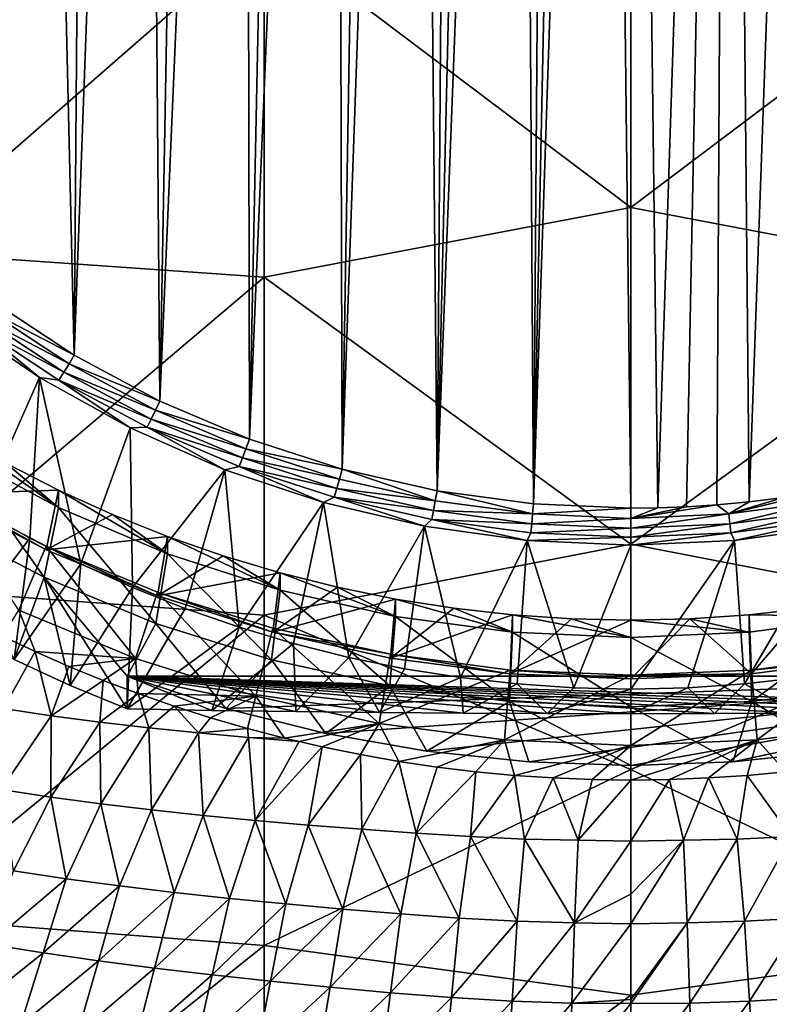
# Model space of a CAD drawing. Header units: metres. Extents: x -105 to 105, y -68 to 103.
# Tile 101 of 256: x -6.14 to 1.39, y -58.4 to -48.51. Entities that reach past the tile are written whole.
import ezdxf

# ---------------------------------------------------------------- set-up
doc = ezdxf.new("R2010")
doc.units = ezdxf.units.M
doc.layers.add('solid_FIT-BATH-150_SW0001', color=7, linetype='CONTINUOUS')
doc.layers.add('solid_FIT-BATH-150_SW0001_01', color=7, linetype='CONTINUOUS')

msp = doc.modelspace()

# ---------------------------------------------------------------- linework, layer by layer
at = {"layer": 'solid_FIT-BATH-150_SW0001'}
for points in [[(-1.944135, -53.239704, -16.507084), (-1.440909, -31.789108, -18.383768), (-1.116746, -31.750839, -18.387115)], [(-0.97621, -53.370361, -16.495653), (-1.944135, -53.239704, -16.507084), (-1.116746, -31.750839, -18.387115)], [(-0.97621, -53.370361, -16.495653), (-1.116746, -31.750839, -18.387115), (-0.812597, -31.72406, -18.38946)], [(-0.97621, -53.370361, -16.495653), (-0.255605, -31.696634, -18.391859), (-0.000385, -53.413933, -16.49184)], [(-0.97621, -53.370361, -16.495653), (-0.526307, -31.706495, -18.390995), (-0.255605, -31.696634, -18.391859)], [(-0.97621, -53.370361, -16.495653), (-0.812597, -31.72406, -18.38946), (-0.526307, -31.706495, -18.390995)], [(-0.255605, -31.696634, -18.391859), (0.000429, -31.693817, -18.392105), (-0.000385, -53.413933, -16.49184)], [(0.000429, -31.693817, -18.392105), (0.271908, -53.410732, -16.492121), (-0.000385, -53.413933, -16.49184)], [(-1.944135, -53.239704, -16.507084), (-2.154369, -31.90782, -18.373383), (-1.786311, -31.840689, -18.379255)], [(-1.944135, -53.239704, -16.507084), (-1.786311, -31.840689, -18.379255), (-1.440909, -31.789108, -18.383768)], [(-2.899667, -53.02272, -16.526068), (-2.546291, -31.99419, -18.365826), (-2.154369, -31.90782, -18.373383)], [(-1.944135, -53.239704, -16.507084), (-2.899667, -53.02272, -16.526068), (-2.154369, -31.90782, -18.373383)], [(-2.899667, -53.02272, -16.526068), (-2.962788, -32.102749, -18.356327), (-2.546291, -31.99419, -18.365826)], [(-3.831398, -52.721073, -16.552458), (-3.404584, -32.236732, -18.344606), (-2.962788, -32.102749, -18.356327)], [(-2.899667, -53.02272, -16.526068), (-3.831398, -52.721073, -16.552458), (-2.962788, -32.102749, -18.356327)], [(-3.831398, -52.721073, -16.552458), (-3.873423, -32.402325, -18.330118), (-3.404584, -32.236732, -18.344606)], [(-4.731351, -52.337715, -16.585997), (-4.369773, -32.604755, -18.312408), (-3.873423, -32.402325, -18.330118)], [(-3.831398, -52.721073, -16.552458), (-4.731351, -52.337715, -16.585997), (-3.873423, -32.402325, -18.330118)], [(-4.731351, -52.337715, -16.585997), (-4.894083, -32.849274, -18.291016), (-4.369773, -32.604755, -18.312408)], [(-5.593727, -51.875282, -16.626455), (-5.445819, -33.145535, -18.265097), (-4.894083, -32.849274, -18.291016)], [(-4.731351, -52.337715, -16.585997), (-5.593727, -51.875282, -16.626455), (-4.894083, -32.849274, -18.291016)], [(-5.593727, -51.875282, -16.626455), (-6.024089, -33.503067, -18.233816), (-5.445819, -33.145535, -18.265097)], [(-6.411458, -51.337128, -16.673538), (-6.627739, -33.930672, -18.196405), (-6.024089, -33.503067, -18.233816)], [(-5.593727, -51.875282, -16.626455), (-6.411458, -51.337128, -16.673538), (-6.024089, -33.503067, -18.233816)], [(-7.374184, -47.370525, 13.931864), (-7.374184, -50.83503, 13.679313), (-3.685249, -47.613472, 13.931303)], [(-7.374184, -50.83503, 13.679313), (-3.685249, -51.09201, 13.678302), (-3.685249, -47.613472, 13.931303)], [(-7.374184, -50.83503, 13.679313), (-7.374184, -54.217323, 13.411045), (-3.685249, -51.09201, 13.678302)], [(-7.374184, -54.217323, 13.411045), (-3.685249, -54.487858, 13.409508), (-3.685249, -51.09201, 13.678302)], [(-6.468706, -51.422634, -16.657188), (-6.411458, -51.337128, -16.673538), (-5.593727, -51.875282, -16.626455)], [(-6.528062, -51.501724, -16.623817), (-6.468706, -51.422634, -16.657188), (-5.644569, -51.964573, -16.609776)], [(-5.644569, -51.964573, -16.609776), (-6.468706, -51.422634, -16.657188), (-5.593727, -51.875282, -16.626455)], [(-6.802414, -51.515182, -16.520601), (-5.941752, -52.102455, -16.469223), (-6.532806, -53.43504, -16.352636)], [(-6.58393, -51.57457, -16.574173), (-5.941752, -52.102455, -16.469223), (-6.802414, -51.515182, -16.520601)], [(-5.696363, -52.048634, -16.575968), (-6.58393, -51.57457, -16.574173), (-6.528062, -51.501724, -16.623817)], [(-5.696363, -52.048634, -16.575968), (-6.528062, -51.501724, -16.623817), (-5.644569, -51.964573, -16.609776)], [(-6.58393, -51.57457, -16.574173), (-5.745113, -52.12616, -16.525915), (-5.941752, -52.102455, -16.469223)], [(-5.696363, -52.048634, -16.575968), (-5.745113, -52.12616, -16.525915), (-6.58393, -51.57457, -16.574173)], [(-5.644569, -51.964573, -16.609776), (-5.593727, -51.875282, -16.626455), (-4.731351, -52.337715, -16.585997)], [(-5.696363, -52.048634, -16.575968), (-5.644569, -51.964573, -16.609776), (-4.774986, -52.430737, -16.568991)], [(-4.774986, -52.430737, -16.568991), (-5.644569, -51.964573, -16.609776), (-4.731351, -52.337715, -16.585997)], [(-5.941752, -52.102455, -16.469223), (-6.036507, -53.715561, -16.328094), (-6.532806, -53.43504, -16.352636)], [(-5.941752, -52.102455, -16.469223), (-5.526834, -53.974255, -16.305462), (-6.036507, -53.715561, -16.328094)], [(-5.941752, -52.102455, -16.469223), (-5.031303, -52.607582, -16.42503), (-5.526834, -53.974255, -16.305462)], [(-5.745113, -52.12616, -16.525915), (-5.031303, -52.607582, -16.42503), (-5.941752, -52.102455, -16.469223)], [(-4.818801, -52.519073, -16.534811), (-5.745113, -52.12616, -16.525915), (-5.696363, -52.048634, -16.575968)], [(-5.745113, -52.12616, -16.525915), (-4.86004, -52.600628, -16.484406), (-5.031303, -52.607582, -16.42503)], [(-4.818801, -52.519073, -16.534811), (-4.86004, -52.600628, -16.484406), (-5.745113, -52.12616, -16.525915)], [(-4.818801, -52.519073, -16.534811), (-5.696363, -52.048634, -16.575968), (-4.774986, -52.430737, -16.568991)], [(-4.818801, -52.519073, -16.534811), (-4.774986, -52.430737, -16.568991), (-3.866957, -52.817368, -16.535166)], [(-4.774986, -52.430737, -16.568991), (-4.731351, -52.337715, -16.585997), (-3.831398, -52.721073, -16.552458)], [(-3.866957, -52.817368, -16.535166), (-4.774986, -52.430737, -16.568991), (-3.831398, -52.721073, -16.552458)], [(-3.90244, -52.909256, -16.500673), (-4.86004, -52.600628, -16.484406), (-4.818801, -52.519073, -16.534811)], [(-3.90244, -52.909256, -16.500673), (-4.818801, -52.519073, -16.534811), (-3.866957, -52.817368, -16.535166)], [(-5.031303, -52.607582, -16.42503), (-5.006394, -54.209831, -16.284851), (-5.526834, -53.974255, -16.305462)], [(-4.86004, -52.600628, -16.484406), (-4.077884, -53.027031, -16.388332), (-5.031303, -52.607582, -16.42503)], [(-5.031303, -52.607582, -16.42503), (-4.077884, -53.027031, -16.388332), (-5.006394, -54.209831, -16.284851)], [(-4.86004, -52.600628, -16.484406), (-3.935837, -52.994148, -16.449976), (-4.077884, -53.027031, -16.388332)], [(-3.90244, -52.909256, -16.500673), (-3.935837, -52.994148, -16.449976), (-4.86004, -52.600628, -16.484406)], [(-6.795705, -52.67049, -2.566812), (-6.795459, -52.844872, -4.559196), (-5.749249, -53.405739, -4.510126)], [(-6.278569, -52.962795, -2.541239), (-6.795705, -52.67049, -2.566812), (-5.749249, -53.405739, -4.510126)], [(-3.866957, -52.817368, -16.535166), (-3.831398, -52.721073, -16.552458), (-2.899667, -53.02272, -16.526068)], [(-3.90244, -52.909256, -16.500673), (-3.866957, -52.817368, -16.535166), (-2.927794, -53.121361, -16.50857)], [(-2.927794, -53.121361, -16.50857), (-3.866957, -52.817368, -16.535166), (-2.899667, -53.02272, -16.526068)], [(-6.795459, -52.844872, -4.559196), (-6.974382, -53.548912, -4.4976), (-5.895641, -54.108288, -4.448661)], [(-5.749249, -53.405739, -4.510126), (-6.795459, -52.844872, -4.559196), (-5.895641, -54.108288, -4.448661)], [(-2.954659, -53.216038, -16.473833), (-3.935837, -52.994148, -16.449976), (-3.90244, -52.909256, -16.500673)], [(-2.954659, -53.216038, -16.473833), (-3.90244, -52.909256, -16.500673), (-2.927794, -53.121361, -16.50857)], [(-6.949765, -53.274632, -1.861474), (-6.278569, -52.962795, -2.541239), (-5.749042, -53.231571, -2.517724)], [(-5.749042, -53.231571, -2.517724), (-6.278569, -52.962795, -2.541239), (-5.749249, -53.405739, -4.510126)], [(-3.935837, -52.994148, -16.449976), (-3.088651, -53.357346, -16.359434), (-4.077884, -53.027031, -16.388332)], [(-3.935837, -52.994148, -16.449976), (-2.979945, -53.303555, -16.422907), (-3.088651, -53.357346, -16.359434)], [(-2.954659, -53.216038, -16.473833), (-2.979945, -53.303555, -16.422907), (-3.935837, -52.994148, -16.449976)], [(-1.965058, -53.340263, -16.489418), (-2.927794, -53.121361, -16.50857), (-2.899667, -53.02272, -16.526068)], [(-1.965058, -53.340263, -16.489418), (-2.899667, -53.02272, -16.526068), (-1.944135, -53.239704, -16.507084)], [(-4.077884, -53.027031, -16.388332), (-4.47637, -54.421577, -16.266325), (-5.006394, -54.209831, -16.284851)], [(-4.077884, -53.027031, -16.388332), (-3.935788, -54.609982, -16.249842), (-4.47637, -54.421577, -16.266325)], [(-4.077884, -53.027031, -16.388332), (-3.088651, -53.357346, -16.359434), (-3.935788, -54.609982, -16.249842)], [(-2.954659, -53.216038, -16.473833), (-2.927794, -53.121361, -16.50857), (-1.965058, -53.340263, -16.489418)], [(-1.983089, -53.436947, -16.454506), (-2.979945, -53.303555, -16.422907), (-2.954659, -53.216038, -16.473833)], [(-1.983089, -53.436947, -16.454506), (-2.954659, -53.216038, -16.473833), (-1.965058, -53.340263, -16.489418)], [(-6.95, -53.237461, -1.438173), (-5.874394, -53.795254, -1.389372), (-6.149186, -54.438721, -1.985559)], [(-5.874581, -53.832203, -1.812693), (-5.874394, -53.795254, -1.389372), (-6.95, -53.237461, -1.438173)], [(-5.874581, -53.832203, -1.812693), (-6.95, -53.237461, -1.438173), (-6.949765, -53.274632, -1.861474)], [(-5.874581, -53.832203, -1.812693), (-6.949765, -53.274632, -1.861474), (-5.749042, -53.231571, -2.517724)], [(-5.874581, -53.832203, -1.812693), (-5.749042, -53.231571, -2.517724), (-5.207973, -53.476414, -2.496303)], [(-5.749042, -53.231571, -2.517724), (-5.749249, -53.405739, -4.510126), (-4.65656, -53.871067, -4.469415)], [(-5.207973, -53.476414, -2.496303), (-5.749042, -53.231571, -2.517724), (-4.65656, -53.871067, -4.469415)], [(-2.979945, -53.303555, -16.422907), (-2.073886, -53.59502, -16.33864), (-3.088651, -53.357346, -16.359434)], [(-2.979945, -53.303555, -16.422907), (-2.00006, -53.526356, -16.403414), (-2.073886, -53.59502, -16.33864)], [(-1.983089, -53.436947, -16.454506), (-2.00006, -53.526356, -16.403414), (-2.979945, -53.303555, -16.422907)], [(-0.9865, -53.472313, -16.477865), (-1.965058, -53.340263, -16.489418), (-1.944135, -53.239704, -16.507084)], [(-0.9865, -53.472313, -16.477865), (-1.944135, -53.239704, -16.507084), (-0.97621, -53.370361, -16.495653)], [(-5.749249, -53.405739, -4.510126), (-5.895641, -54.108288, -4.448661), (-4.771933, -54.571999, -4.408091)], [(-4.65656, -53.871067, -4.469415), (-5.749249, -53.405739, -4.510126), (-4.771933, -54.571999, -4.408091)], [(-3.088651, -53.357346, -16.359434), (-3.388059, -54.773922, -16.2355), (-3.935788, -54.609982, -16.249842)], [(-3.088651, -53.357346, -16.359434), (-2.83449, -54.912846, -16.223345), (-3.388059, -54.773922, -16.2355)], [(-3.088651, -53.357346, -16.359434), (-2.073886, -53.59502, -16.33864), (-2.83449, -54.912846, -16.223345)], [(-1.983089, -53.436947, -16.454506), (-1.965058, -53.340263, -16.489418), (-0.9865, -53.472313, -16.477865)], [(-0.9865, -53.472313, -16.477865), (-0.97621, -53.370361, -16.495653), (-0.000385, -53.413933, -16.49184)], [(0, -53.516449, -16.474005), (-0.9865, -53.472313, -16.477865), (-0.000385, -53.413933, -16.49184)], [(-6.742895, -54.646591, -15.543965), (-6.532806, -53.43504, -16.352636), (-6.036507, -53.715561, -16.328094)], [(-5.874581, -53.832203, -1.812693), (-5.207973, -53.476414, -2.496303), (-4.656112, -53.69696, -2.477008)], [(-4.656112, -53.69696, -2.477008), (-5.207973, -53.476414, -2.496303), (-4.65656, -53.871067, -4.469415)], [(-0.995552, -53.57021, -16.442848), (-2.00006, -53.526356, -16.403414), (-1.983089, -53.436947, -16.454506)], [(-0.995552, -53.57021, -16.442848), (-1.983089, -53.436947, -16.454506), (-0.9865, -53.472313, -16.477865)], [(-0.995552, -53.57021, -16.442848), (-0.9865, -53.472313, -16.477865), (0, -53.516449, -16.474005)], [(-0.995552, -53.57021, -16.442848), (0, -53.516449, -16.474005), (0, -53.61475, -16.438951)], [(0.9865, -53.472313, -16.477865), (0, -53.61475, -16.438951), (0, -53.516449, -16.474005)], [(-5.895641, -54.108288, -4.448661), (-6.974382, -53.548912, -4.4976), (-6.193865, -54.932919, -15.518915)], [(-2.073886, -53.59502, -16.33864), (-2.27414, -55.027122, -16.213348), (-2.83449, -54.912846, -16.223345)], [(-2.073886, -53.59502, -16.33864), (-1.709986, -55.11618, -16.205555), (-2.27414, -55.027122, -16.213348)], [(-2.00006, -53.526356, -16.403414), (-1.042606, -53.738415, -16.326094), (-2.073886, -53.59502, -16.33864)], [(-2.073886, -53.59502, -16.33864), (-1.042606, -53.738415, -16.326094), (-1.709986, -55.11618, -16.205555)], [(-2.00006, -53.526356, -16.403414), (-1.004072, -53.660755, -16.391655), (-1.042606, -53.738415, -16.326094)], [(-0.995552, -53.57021, -16.442848), (-1.004072, -53.660755, -16.391655), (-2.00006, -53.526356, -16.403414)], [(-0.995552, -53.57021, -16.442848), (0, -53.61475, -16.438951), (-1.004072, -53.660755, -16.391655)], [(0, -53.61475, -16.438951), (0, -53.705677, -16.387726), (-1.004072, -53.660755, -16.391655)], [(0.995552, -53.57021, -16.442848), (0, -53.705677, -16.387726), (0, -53.61475, -16.438951)], [(0.995552, -53.57021, -16.442848), (1.004072, -53.660755, -16.391655), (0, -53.705677, -16.387726)], [(-6.193865, -54.932919, -15.518915), (-6.742895, -54.646591, -15.543965), (-6.036507, -53.715561, -16.328094)], [(-6.193865, -54.932919, -15.518915), (-6.036507, -53.715561, -16.328094), (-5.526834, -53.974255, -16.305462)], [(-4.754427, -54.294449, -1.772251), (-5.874581, -53.832203, -1.812693), (-4.656112, -53.69696, -2.477008)], [(-4.754427, -54.294449, -1.772251), (-4.656112, -53.69696, -2.477008), (-4.094475, -53.892746, -2.459878)], [(-4.656112, -53.69696, -2.477008), (-4.65656, -53.871067, -4.469415), (-3.524258, -54.237579, -4.437349)], [(-4.094475, -53.892746, -2.459878), (-4.656112, -53.69696, -2.477008), (-3.524258, -54.237579, -4.437349)], [(-1.004072, -53.660755, -16.391655), (0, -53.705677, -16.387726), (-1.042606, -53.738415, -16.326094)], [(0, -53.705677, -16.387726), (0, -53.786522, -16.321886), (-1.042606, -53.738415, -16.326094)], [(1.004072, -53.660755, -16.391655), (1.042606, -53.738415, -16.326094), (0, -53.786522, -16.321886)], [(1.004072, -53.660755, -16.391655), (0, -53.786522, -16.321886), (0, -53.705677, -16.387726)], [(-5.874394, -53.795254, -1.389372), (-4.976478, -54.922634, -1.943222), (-6.149186, -54.438721, -1.985559)], [(-4.754427, -54.294449, -1.772251), (-5.874394, -53.795254, -1.389372), (-5.874581, -53.832203, -1.812693)], [(-5.874394, -53.795254, -1.389372), (-4.75408, -54.257538, -1.348927), (-4.976478, -54.922634, -1.943222)], [(-4.754427, -54.294449, -1.772251), (-4.75408, -54.257538, -1.348927), (-5.874394, -53.795254, -1.389372)], [(-1.042606, -53.738415, -16.326094), (-1.143448, -55.179752, -16.199993), (-1.709986, -55.11618, -16.205555)], [(-1.042606, -53.738415, -16.326094), (-0.573456, -55.21804, -16.196644), (-1.143448, -55.179752, -16.199993)], [(-1.042606, -53.738415, -16.326094), (0, -53.786522, -16.321886), (-0.573456, -55.21804, -16.196644)], [(0, -53.786522, -16.321886), (0, -55.231045, -16.195507), (-0.573456, -55.21804, -16.196644)], [(1.042606, -53.738415, -16.326094), (0.573446, -55.21804, -16.196644), (0, -55.231045, -16.195507)], [(1.042606, -53.738415, -16.326094), (0, -55.231045, -16.195507), (0, -53.786522, -16.321886)], [(-4.65656, -53.871067, -4.469415), (-4.771933, -54.571999, -4.408091), (-3.609767, -54.937088, -4.37615)], [(-4.754427, -54.294449, -1.772251), (-4.094475, -53.892746, -2.459878), (-3.524581, -54.063217, -2.444964)], [(-3.524258, -54.237579, -4.437349), (-4.65656, -53.871067, -4.469415), (-3.609767, -54.937088, -4.37615)], [(-3.524581, -54.063217, -2.444964), (-4.094475, -53.892746, -2.459878), (-3.524258, -54.237579, -4.437349)], [(-5.632496, -55.194721, -15.49601), (-6.193865, -54.932919, -15.518915), (-5.526834, -53.974255, -16.305462)], [(-5.632496, -55.194721, -15.49601), (-5.526834, -53.974255, -16.305462), (-5.006394, -54.209831, -16.284851)], [(-5.895641, -54.108288, -4.448661), (-6.193865, -54.932919, -15.518915), (-5.632496, -55.194721, -15.49601)], [(-5.895641, -54.108288, -4.448661), (-5.632496, -55.194721, -15.49601), (-5.059891, -55.431473, -15.475297)], [(-5.895641, -54.108288, -4.448661), (-5.059891, -55.431473, -15.475297), (-5.059891, -55.100281, -11.689757)], [(-4.771933, -54.571999, -4.408091), (-5.895641, -54.108288, -4.448661), (-5.059891, -55.100281, -11.689757)], [(-3.597119, -54.657951, -1.740449), (-4.754427, -54.294449, -1.772251), (-3.524581, -54.063217, -2.444964)], [(-3.597119, -54.657951, -1.740449), (-3.524581, -54.063217, -2.444964), (-2.947988, -54.207935, -2.432303)], [(-3.524581, -54.063217, -2.444964), (-3.524258, -54.237579, -4.437349), (-2.365666, -54.500965, -4.414306)], [(-2.947988, -54.207935, -2.432303), (-3.524581, -54.063217, -2.444964), (-2.365666, -54.500965, -4.414306)], [(-5.059891, -55.431473, -15.475297), (-5.632496, -55.194721, -15.49601), (-5.006394, -54.209831, -16.284851)], [(-5.059891, -55.431473, -15.475297), (-5.006394, -54.209831, -16.284851), (-4.47637, -54.421577, -16.266325)], [(-3.597119, -54.657951, -1.740449), (-2.947988, -54.207935, -2.432303), (-2.365789, -54.326675, -2.421915)], [(-2.365789, -54.326675, -2.421915), (-2.947988, -54.207935, -2.432303), (-2.365666, -54.500965, -4.414306)], [(-7.374184, -54.217323, 13.411045), (-7.374184, -57.523121, 13.126734), (-3.685249, -54.487858, 13.409508)], [(-4.75408, -54.257538, -1.348927), (-3.76589, -55.302887, -1.909954), (-4.976478, -54.922634, -1.943222)], [(-3.597119, -54.657951, -1.740449), (-4.75408, -54.257538, -1.348927), (-4.754427, -54.294449, -1.772251)], [(-4.75408, -54.257538, -1.348927), (-3.597585, -54.620792, -1.317147), (-3.76589, -55.302887, -1.909954)], [(-3.597119, -54.657951, -1.740449), (-3.597585, -54.620792, -1.317147), (-4.75408, -54.257538, -1.348927)], [(-3.524258, -54.237579, -4.437349), (-3.609767, -54.937088, -4.37615), (-2.422092, -55.19931, -4.353209)], [(-2.365666, -54.500965, -4.414306), (-3.524258, -54.237579, -4.437349), (-2.422092, -55.19931, -4.353209)], [(-2.41366, -54.919296, -1.717584), (-3.597119, -54.657951, -1.740449), (-2.365789, -54.326675, -2.421915)], [(-2.41366, -54.919296, -1.717584), (-2.365789, -54.326675, -2.421915), (-1.778806, -54.419292, -2.413812)], [(-2.365789, -54.326675, -2.421915), (-2.365666, -54.500965, -4.414306), (-1.189151, -54.659779, -4.400412)], [(-1.778806, -54.419292, -2.413812), (-2.365789, -54.326675, -2.421915), (-1.189151, -54.659779, -4.400412)], [(-7.374184, -57.523121, 13.126734), (-3.685249, -57.806828, 13.124585), (-3.685249, -54.487858, 13.409508)], [(-6.149186, -54.438721, -1.985559), (-5.983117, -54.854008, -5.858283), (-6.312631, -54.698761, -5.846552)], [(-6.149186, -54.438721, -1.985559), (-4.976478, -54.922634, -1.943222), (-5.983117, -54.854008, -5.858283)], [(-5.059891, -55.431473, -15.475297), (-4.47637, -54.421577, -16.266325), (-3.935788, -54.609982, -16.249842)], [(-2.365666, -54.500965, -4.414306), (-2.422092, -55.19931, -4.353209), (-1.217374, -55.357357, -4.339382)], [(-2.41366, -54.919296, -1.717584), (-1.778806, -54.419292, -2.413812), (-1.187993, -54.485619, -2.408009)], [(-1.211749, -55.076939, -1.703792), (-2.41366, -54.919296, -1.717584), (-1.187993, -54.485619, -2.408009)], [(-1.189151, -54.659779, -4.400412), (-2.365666, -54.500965, -4.414306), (-1.217374, -55.357357, -4.339382)], [(-1.187993, -54.485619, -2.408009), (-1.778806, -54.419292, -2.413812), (-1.189151, -54.659779, -4.400412)], [(-1.211749, -55.076939, -1.703792), (-1.187993, -54.485619, -2.408009), (-0.594657, -54.525482, -2.404521)], [(-1.187993, -54.485619, -2.408009), (-1.189151, -54.659779, -4.400412), (0, -54.713093, -4.395747)], [(-0.594657, -54.525482, -2.404521), (-1.187993, -54.485619, -2.408009), (0, -54.713093, -4.395747)], [(-4.068738, -55.425026, -11.462367), (-4.771933, -54.571999, -4.408091), (-5.059891, -55.100281, -11.689757)], [(-4.068738, -55.425026, -11.462367), (-3.609767, -54.937088, -4.37615), (-4.771933, -54.571999, -4.408091)], [(-1.211749, -55.076939, -1.703792), (-0.594657, -54.525482, -2.404521), (0, -54.53878, -2.403358)], [(-1.211749, -55.076939, -1.703792), (0, -54.53878, -2.403358), (0, -55.129658, -1.69918)], [(-0.594657, -54.525482, -2.404521), (0, -54.713093, -4.395747), (0, -54.53878, -2.403358)], [(-6.312631, -54.698761, -5.846552), (-5.983117, -54.854008, -5.858283), (-6.30421, -55.426388, -5.670341)], [(-4.210695, -55.445835, -15.63945), (-5.059891, -55.431473, -15.475297), (-3.935788, -54.609982, -16.249842)], [(-4.210695, -55.445835, -15.63945), (-3.935788, -54.609982, -16.249842), (-3.388059, -54.773922, -16.2355)], [(-3.597585, -54.620792, -1.317147), (-2.526636, -55.576584, -1.886009), (-3.76589, -55.302887, -1.909954)], [(-3.597585, -54.620792, -1.317147), (-2.41371, -54.882252, -1.294272), (-2.526636, -55.576584, -1.886009)], [(-3.597119, -54.657951, -1.740449), (-2.41371, -54.882252, -1.294272), (-3.597585, -54.620792, -1.317147)], [(-2.41366, -54.919296, -1.717584), (-2.41371, -54.882252, -1.294272), (-3.597119, -54.657951, -1.740449)], [(-1.189151, -54.659779, -4.400412), (-1.217374, -55.357357, -4.339382), (0, -55.410427, -4.334738)], [(0, -54.713093, -4.395747), (-1.189151, -54.659779, -4.400412), (0, -55.410427, -4.334738)], [(-3.365453, -55.457706, -15.775156), (-4.210695, -55.445835, -15.63945), (-3.388059, -54.773922, -16.2355)], [(-3.365453, -55.457706, -15.775156), (-3.388059, -54.773922, -16.2355), (-2.83449, -54.912846, -16.223345)], [(-5.983117, -54.854008, -5.858283), (-5.822186, -55.499905, -5.719316), (-6.30421, -55.426388, -5.670341)], [(-5.983117, -54.854008, -5.858283), (-5.644667, -55.002918, -5.867475), (-5.822186, -55.499905, -5.719316)], [(-4.976478, -54.922634, -1.943222), (-5.644667, -55.002918, -5.867475), (-5.983117, -54.854008, -5.858283)], [(-2.41371, -54.882252, -1.294272), (-1.211465, -55.039928, -1.280477), (-2.526636, -55.576584, -1.886009)], [(-1.211749, -55.076939, -1.703792), (-1.211465, -55.039928, -1.280477), (-2.41371, -54.882252, -1.294272)], [(-1.211749, -55.076939, -1.703792), (-2.41371, -54.882252, -1.294272), (-2.41366, -54.919296, -1.717584)], [(-5.644667, -55.002918, -5.867475), (-5.30015, -55.143902, -5.874266), (-5.822186, -55.499905, -5.719316)], [(-4.976478, -54.922634, -1.943222), (-5.30015, -55.143902, -5.874266), (-5.644667, -55.002918, -5.867475)], [(-4.976478, -54.922634, -1.943222), (-4.948937, -55.276917, -5.878047), (-5.30015, -55.143902, -5.874266)], [(-4.976478, -54.922634, -1.943222), (-3.76589, -55.302887, -1.909954), (-4.948937, -55.276917, -5.878047)], [(-4.068738, -55.425026, -11.462367), (-3.063819, -55.676678, -11.286159), (-3.609767, -54.937088, -4.37615)], [(-3.063819, -55.676678, -11.286159), (-2.422092, -55.19931, -4.353209), (-3.609767, -54.937088, -4.37615)], [(-2.523565, -55.467064, -15.882119), (-3.365453, -55.457706, -15.775156), (-2.83449, -54.912846, -16.223345)], [(-2.523565, -55.467064, -15.882119), (-2.83449, -54.912846, -16.223345), (-2.27414, -55.027122, -16.213348)], [(-5.059891, -55.100281, -11.689757), (-0.841984, -55.477898, -16.005924), (0, -55.479275, -16.021692)], [(0.84044, -55.477901, -16.005989), (-5.059891, -55.100281, -11.689757), (0, -55.479275, -16.021692)], [(-5.059891, -55.100281, -11.689757), (-5.059891, -55.431473, -15.475297), (-4.210695, -55.445835, -15.63945)], [(-5.059891, -55.100281, -11.689757), (-4.210695, -55.445835, -15.63945), (-3.365453, -55.457706, -15.775156)], [(-5.059891, -55.100281, -11.689757), (-3.365453, -55.457706, -15.775156), (-2.523565, -55.467064, -15.882119)], [(-5.059891, -55.100281, -11.689757), (-2.523565, -55.467064, -15.882119), (-1.682993, -55.47382, -15.959315)], [(-5.059891, -55.100281, -11.689757), (-1.682993, -55.47382, -15.959315), (-0.841984, -55.477898, -16.005924)], [(5.059891, -55.431473, -15.475297), (5.059891, -55.100281, -11.689757), (-5.059891, -55.100281, -11.689757)], [(4.208418, -55.445866, -15.639835), (5.059891, -55.431473, -15.475297), (-5.059891, -55.100281, -11.689757)], [(3.362056, -55.457748, -15.775652), (4.208418, -55.445866, -15.639835), (-5.059891, -55.100281, -11.689757)], [(2.520117, -55.467098, -15.882497), (3.362056, -55.457748, -15.775652), (-5.059891, -55.100281, -11.689757)], [(1.680269, -55.473835, -15.959517), (2.520117, -55.467098, -15.882497), (-5.059891, -55.100281, -11.689757)], [(0.84044, -55.477901, -16.005989), (1.680269, -55.473835, -15.959517), (-5.059891, -55.100281, -11.689757)], [(-4.068738, -55.425026, -11.462367), (5.059891, -55.100281, -11.689757), (-3.063819, -55.676678, -11.286159)], [(-3.063819, -55.676678, -11.286159), (5.059891, -55.100281, -11.689757), (-2.04839, -55.855865, -11.160692)], [(-1.211465, -55.039928, -1.280477), (-1.268147, -55.741638, -1.871568), (-2.526636, -55.576584, -1.886009)], [(-2.523565, -55.467064, -15.882119), (-2.27414, -55.027122, -16.213348), (-1.709986, -55.11618, -16.205555)], [(-2.04839, -55.855865, -11.160692), (5.059891, -55.100281, -11.689757), (-1.026126, -55.963146, -11.085572)], [(-1.211465, -55.039928, -1.280477), (0, -55.092621, -1.275867), (-1.268147, -55.741638, -1.871568)], [(0, -55.092621, -1.275867), (0, -55.796799, -1.866742), (-1.268147, -55.741638, -1.871568)], [(-1.211749, -55.076939, -1.703792), (0, -55.129658, -1.69918), (-1.211465, -55.039928, -1.280477)], [(0, -55.129658, -1.69918), (0, -55.092621, -1.275867), (-1.211465, -55.039928, -1.280477)], [(-1.026126, -55.963146, -11.085572), (5.059891, -55.100281, -11.689757), (0, -55.998863, -11.060564)], [(1.211465, -55.039928, -1.280477), (1.268154, -55.741638, -1.871568), (0, -55.796799, -1.866742)], [(1.211465, -55.039928, -1.280477), (0, -55.796799, -1.866742), (0, -55.092621, -1.275867)], [(1.211749, -55.076939, -1.703792), (1.211465, -55.039928, -1.280477), (0, -55.092621, -1.275867)], [(1.211749, -55.076939, -1.703792), (0, -55.092621, -1.275867), (0, -55.129658, -1.69918)], [(-5.30015, -55.143902, -5.874266), (-5.33503, -55.564453, -5.761715), (-5.822186, -55.499905, -5.719316)], [(-5.30015, -55.143902, -5.874266), (-4.948937, -55.276917, -5.878047), (-5.33503, -55.564453, -5.761715)], [(-3.063819, -55.676678, -11.286159), (-2.04839, -55.855865, -11.160692), (-2.422092, -55.19931, -4.353209)], [(-1.682993, -55.47382, -15.959315), (-2.523565, -55.467064, -15.882119), (-1.709986, -55.11618, -16.205555)], [(-2.04839, -55.855865, -11.160692), (-1.217374, -55.357357, -4.339382), (-2.422092, -55.19931, -4.353209)], [(-1.682993, -55.47382, -15.959315), (-1.709986, -55.11618, -16.205555), (-1.143448, -55.179752, -16.199993)], [(-0.841984, -55.477898, -16.005924), (-1.682993, -55.47382, -15.959315), (-1.143448, -55.179752, -16.199993)], [(-0.841984, -55.477898, -16.005924), (-1.143448, -55.179752, -16.199993), (-0.573456, -55.21804, -16.196644)], [(-4.948937, -55.276917, -5.878047), (-4.842631, -55.621357, -5.797883), (-5.33503, -55.564453, -5.761715)], [(-4.948937, -55.276917, -5.878047), (-4.589496, -55.402184, -5.878856), (-4.842631, -55.621357, -5.797883)], [(-3.76589, -55.302887, -1.909954), (-4.589496, -55.402184, -5.878856), (-4.948937, -55.276917, -5.878047)], [(-0.841984, -55.477898, -16.005924), (-0.573456, -55.21804, -16.196644), (0, -55.231045, -16.195507)], [(-0.841984, -55.477898, -16.005924), (0, -55.231045, -16.195507), (0, -55.479275, -16.021692)], [(-3.76589, -55.302887, -1.909954), (-4.2235, -55.518848, -5.877769), (-4.589496, -55.402184, -5.878856)], [(-3.76589, -55.302887, -1.909954), (-3.852695, -55.626221, -5.875852), (-4.2235, -55.518848, -5.877769)], [(-3.76589, -55.302887, -1.909954), (-3.478645, -55.72382, -5.874011), (-3.852695, -55.626221, -5.875852)], [(-3.76589, -55.302887, -1.909954), (-2.526636, -55.576584, -1.886009), (-3.478645, -55.72382, -5.874011)], [(-2.04839, -55.855865, -11.160692), (-1.026126, -55.963146, -11.085572), (-1.217374, -55.357357, -4.339382)], [(0, -55.998863, -11.060564), (0, -55.410427, -4.334738), (-1.217374, -55.357357, -4.339382)], [(-1.026126, -55.963146, -11.085572), (0, -55.998863, -11.060564), (-1.217374, -55.357357, -4.339382)], [(-6.324781, -56.239014, -5.4217), (-6.30421, -55.426388, -5.670341), (-5.822186, -55.499905, -5.719316)], [(-4.589496, -55.402184, -5.878856), (-4.344801, -55.671837, -5.828181), (-4.842631, -55.621357, -5.797883)], [(-4.589496, -55.402184, -5.878856), (-4.2235, -55.518848, -5.877769), (-4.344801, -55.671837, -5.828181)], [(1.026126, -55.963146, -11.085572), (0, -55.410427, -4.334738), (0, -55.998863, -11.060564)], [(-5.827973, -56.315777, -5.470428), (-6.324781, -56.239014, -5.4217), (-5.822186, -55.499905, -5.719316)], [(-5.827973, -56.315777, -5.470428), (-5.822186, -55.499905, -5.719316), (-5.33503, -55.564453, -5.761715)], [(-5.324772, -56.384117, -5.512887), (-5.827973, -56.315777, -5.470428), (-5.33503, -55.564453, -5.761715)], [(-5.324772, -56.384117, -5.512887), (-5.33503, -55.564453, -5.761715), (-4.842631, -55.621357, -5.797883)], [(-4.2235, -55.518848, -5.877769), (-3.852695, -55.626221, -5.875852), (-4.344801, -55.671837, -5.828181)], [(-2.526636, -55.576584, -1.886009), (-3.330766, -55.759464, -5.87308), (-3.478645, -55.72382, -5.874011)], [(-2.526636, -55.576584, -1.886009), (-3.099948, -55.81181, -5.871291), (-3.330766, -55.759464, -5.87308)], [(-2.526636, -55.576584, -1.886009), (-2.717058, -55.889923, -5.867773), (-3.099948, -55.81181, -5.871291)], [(-2.526636, -55.576584, -1.886009), (-2.331377, -55.957806, -5.864075), (-2.717058, -55.889923, -5.867773)], [(-2.526636, -55.576584, -1.886009), (-1.268147, -55.741638, -1.871568), (-2.331377, -55.957806, -5.864075)], [(-4.81497, -56.445377, -5.549443), (-5.324772, -56.384117, -5.512887), (-4.842631, -55.621357, -5.797883)], [(-4.81497, -56.445377, -5.549443), (-4.842631, -55.621357, -5.797883), (-4.344801, -55.671837, -5.828181)], [(-4.298133, -56.500702, -5.58052), (-4.81497, -56.445377, -5.549443), (-4.344801, -55.671837, -5.828181)], [(-3.852695, -55.626221, -5.875852), (-3.841093, -55.716816, -5.85302), (-4.344801, -55.671837, -5.828181)], [(-4.298133, -56.500702, -5.58052), (-4.344801, -55.671837, -5.828181), (-3.841093, -55.716816, -5.85302)], [(-3.852695, -55.626221, -5.875852), (-3.478645, -55.72382, -5.874011), (-3.841093, -55.716816, -5.85302)], [(-3.773708, -56.551071, -5.606584), (-4.298133, -56.500702, -5.58052), (-3.841093, -55.716816, -5.85302)], [(-3.773708, -56.551071, -5.606584), (-3.841093, -55.716816, -5.85302), (-3.330766, -55.759464, -5.87308)], [(-3.478645, -55.72382, -5.874011), (-3.330766, -55.759464, -5.87308), (-3.841093, -55.716816, -5.85302)], [(-3.773708, -56.551071, -5.606584), (-3.330766, -55.759464, -5.87308), (-3.099948, -55.81181, -5.871291)], [(-1.268147, -55.741638, -1.871568), (-1.944337, -56.015236, -5.860803), (-2.331377, -55.957806, -5.864075)], [(-1.268147, -55.741638, -1.871568), (-1.55693, -56.062157, -5.858319), (-1.944337, -56.015236, -5.860803)], [(-1.268147, -55.741638, -1.871568), (-1.168569, -56.098648, -5.856175), (-1.55693, -56.062157, -5.858319)], [(-1.268147, -55.741638, -1.871568), (0, -55.796799, -1.866742), (-1.168569, -56.098648, -5.856175)], [(1.268154, -55.741638, -1.871568), (0.390125, -56.140282, -5.852778), (0, -56.14542, -5.851521)], [(0, -55.796799, -1.866742), (1.268154, -55.741638, -1.871568), (0, -56.14542, -5.851521)], [(-3.241533, -56.597466, -5.628098), (-3.773708, -56.551071, -5.606584), (-3.099948, -55.81181, -5.871291)], [(-3.241533, -56.597466, -5.628098), (-3.099948, -55.81181, -5.871291), (-2.717058, -55.889923, -5.867773)], [(-2.702193, -56.640442, -5.645479), (-3.241533, -56.597466, -5.628098), (-2.717058, -55.889923, -5.867773)], [(-2.702193, -56.640442, -5.645479), (-2.717058, -55.889923, -5.867773), (-2.331377, -55.957806, -5.864075)], [(-1.168569, -56.098648, -5.856175), (0, -55.796799, -1.866742), (-0.77944, -56.124695, -5.854328)], [(-0.77944, -56.124695, -5.854328), (0, -55.796799, -1.866742), (-0.389824, -56.140289, -5.852776)], [(-0.389824, -56.140289, -5.852776), (0, -55.796799, -1.866742), (0, -56.14542, -5.851521)], [(-2.157424, -56.679718, -5.659058), (-2.702193, -56.640442, -5.645479), (-2.331377, -55.957806, -5.864075)], [(-2.157424, -56.679718, -5.659058), (-2.331377, -55.957806, -5.864075), (-1.944337, -56.015236, -5.860803)], [(-2.157424, -56.679718, -5.659058), (-1.944337, -56.015236, -5.860803), (-1.55693, -56.062157, -5.858319)], [(-1.610936, -56.713181, -5.668974), (-2.157424, -56.679718, -5.659058), (-1.55693, -56.062157, -5.858319)], [(-1.610936, -56.713181, -5.668974), (-1.55693, -56.062157, -5.858319), (-1.168569, -56.098648, -5.856175)], [(-1.067262, -56.737812, -5.675317), (-1.610936, -56.713181, -5.668974), (-1.168569, -56.098648, -5.856175)], [(-1.067262, -56.737812, -5.675317), (-1.168569, -56.098648, -5.856175), (-0.77944, -56.124695, -5.854328)], [(-0.530464, -56.750687, -5.678297), (-1.067262, -56.737812, -5.675317), (-0.77944, -56.124695, -5.854328)], [(-0.530464, -56.750687, -5.678297), (-0.77944, -56.124695, -5.854328), (-0.389824, -56.140289, -5.852776)], [(-0.530464, -56.750687, -5.678297), (-0.389824, -56.140289, -5.852776), (0, -56.14542, -5.851521)], [(-6.202865, -57.056908, -5.137643), (-6.324781, -56.239014, -5.4217), (-5.827973, -56.315777, -5.470428)], [(-5.673353, -57.136806, -5.185899), (-6.202865, -57.056908, -5.137643), (-5.827973, -56.315777, -5.470428)], [(-5.673353, -57.136806, -5.185899), (-5.827973, -56.315777, -5.470428), (-5.324772, -56.384117, -5.512887)], [(-5.135603, -57.208805, -5.228181), (-5.673353, -57.136806, -5.185899), (-5.324772, -56.384117, -5.512887)], [(-5.135603, -57.208805, -5.228181), (-5.324772, -56.384117, -5.512887), (-4.81497, -56.445377, -5.549443)], [(-4.589112, -57.274288, -5.264973), (-5.135603, -57.208805, -5.228181), (-4.81497, -56.445377, -5.549443)], [(-4.589112, -57.274288, -5.264973), (-4.81497, -56.445377, -5.549443), (-4.298133, -56.500702, -5.58052)], [(-4.033136, -57.334442, -5.296838), (-4.589112, -57.274288, -5.264973), (-4.298133, -56.500702, -5.58052)], [(-4.033136, -57.334442, -5.296838), (-4.298133, -56.500702, -5.58052), (-3.773708, -56.551071, -5.606584)], [(-3.467357, -57.390396, -5.324294), (-4.033136, -57.334442, -5.296838), (-3.773708, -56.551071, -5.606584)], [(-3.467357, -57.390396, -5.324294), (-3.773708, -56.551071, -5.606584), (-3.241533, -56.597466, -5.628098)], [(-2.892279, -57.442799, -5.347726), (-3.467357, -57.390396, -5.324294), (-3.241533, -56.597466, -5.628098)], [(-2.892279, -57.442799, -5.347726), (-3.241533, -56.597466, -5.628098), (-2.702193, -56.640442, -5.645479)], [(-2.309885, -57.491199, -5.367259), (-2.892279, -57.442799, -5.347726), (-2.702193, -56.640442, -5.645479)], [(-2.309885, -57.491199, -5.367259), (-2.702193, -56.640442, -5.645479), (-2.157424, -56.679718, -5.659058)], [(-1.724544, -57.532921, -5.38254), (-2.309885, -57.491199, -5.367259), (-2.157424, -56.679718, -5.659058)], [(-1.724544, -57.532921, -5.38254), (-2.157424, -56.679718, -5.659058), (-1.610936, -56.713181, -5.668974)], [(-1.141951, -57.563919, -5.392979), (-1.724544, -57.532921, -5.38254), (-1.610936, -56.713181, -5.668974)], [(-1.141951, -57.563919, -5.392979), (-1.610936, -56.713181, -5.668974), (-1.067262, -56.737812, -5.675317)], [(-0.567259, -57.580315, -5.398182), (-1.141951, -57.563919, -5.392979), (-1.067262, -56.737812, -5.675317)], [(-0.567259, -57.580315, -5.398182), (-1.067262, -56.737812, -5.675317), (-0.530464, -56.750687, -5.678297)], [(-6.450518, -57.79517, -4.766777), (-6.202865, -57.056908, -5.137643), (-5.673353, -57.136806, -5.185899)], [(-5.904897, -57.882843, -4.818247), (-6.450518, -57.79517, -4.766777), (-5.673353, -57.136806, -5.185899)], [(-5.904897, -57.882843, -4.818247), (-5.673353, -57.136806, -5.185899), (-5.135603, -57.208805, -5.228181)], [(-5.349658, -57.962425, -4.864151), (-5.904897, -57.882843, -4.818247), (-5.135603, -57.208805, -5.228181)], [(-5.349658, -57.962425, -4.864151), (-5.135603, -57.208805, -5.228181), (-4.589112, -57.274288, -5.264973)], [(-4.784188, -58.035393, -4.905027), (-5.349658, -57.962425, -4.864151), (-4.589112, -57.274288, -5.264973)], [(-4.784188, -58.035393, -4.905027), (-4.589112, -57.274288, -5.264973), (-4.033136, -57.334442, -5.296838)], [(-4.207623, -58.103062, -4.941514), (-4.784188, -58.035393, -4.905027), (-4.033136, -57.334442, -5.296838)], [(-4.207623, -58.103062, -4.941514), (-4.033136, -57.334442, -5.296838), (-3.467357, -57.390396, -5.324294)], [(-3.619576, -58.16663, -4.97415), (-4.207623, -58.103062, -4.941514), (-3.467357, -57.390396, -5.324294)], [(-3.619576, -58.16663, -4.97415), (-3.467357, -57.390396, -5.324294), (-2.892279, -57.442799, -5.347726)], [(-3.020593, -58.226696, -5.003235), (-3.619576, -58.16663, -4.97415), (-2.892279, -57.442799, -5.347726)], [(-3.020593, -58.226696, -5.003235), (-2.892279, -57.442799, -5.347726), (-2.309885, -57.491199, -5.367259)], [(-7.374184, -57.523121, 13.126734), (-7.374184, -60.758133, 12.826052), (-3.685249, -57.806828, 13.124585)], [(-2.412897, -58.282547, -5.02861), (-3.020593, -58.226696, -5.003235), (-2.309885, -57.491199, -5.367259)], [(-2.412897, -58.282547, -5.02861), (-2.309885, -57.491199, -5.367259), (-1.724544, -57.532921, -5.38254)], [(-1.801427, -58.330887, -5.049319), (-2.412897, -58.282547, -5.02861), (-1.724544, -57.532921, -5.38254)], [(-1.801427, -58.330887, -5.049319), (-1.724544, -57.532921, -5.38254), (-1.141951, -57.563919, -5.392979)], [(-1.192635, -58.366879, -5.063984), (-1.801427, -58.330887, -5.049319), (-1.141951, -57.563919, -5.392979)], [(-1.192635, -58.366879, -5.063984), (-1.141951, -57.563919, -5.392979), (-0.567259, -57.580315, -5.398182)], [(-0.592354, -58.385956, -5.071505), (-1.192635, -58.366879, -5.063984), (-0.567259, -57.580315, -5.398182)], [(-7.374184, -60.758133, 12.826052), (-3.685249, -61.054737, 12.823199), (-3.685249, -57.806828, 13.124585)], [(-6.691855, -58.51268, -4.347488), (-6.450518, -57.79517, -4.766777), (-5.904897, -57.882843, -4.818247)], [(-6.130764, -58.607727, -4.402046), (-6.691855, -58.51268, -4.347488), (-5.904897, -57.882843, -4.818247)], [(-6.130764, -58.607727, -4.402046), (-5.904897, -57.882843, -4.818247), (-5.349658, -57.962425, -4.864151)], [(-5.558685, -58.694485, -4.451479), (-6.130764, -58.607727, -4.402046), (-5.349658, -57.962425, -4.864151)], [(-5.558685, -58.694485, -4.451479), (-5.349658, -57.962425, -4.864151), (-4.784188, -58.035393, -4.905027)], [(-4.974905, -58.774517, -4.496383), (-5.558685, -58.694485, -4.451479), (-4.784188, -58.035393, -4.905027)], [(-4.974905, -58.774517, -4.496383), (-4.784188, -58.035393, -4.905027), (-4.207623, -58.103062, -4.941514)], [(-4.378453, -58.84927, -4.537468), (-4.974905, -58.774517, -4.496383), (-4.207623, -58.103062, -4.941514)], [(-4.378453, -58.84927, -4.537468), (-4.207623, -58.103062, -4.941514), (-3.619576, -58.16663, -4.97415)], [(-3.768876, -58.919998, -4.575295), (-4.378453, -58.84927, -4.537468), (-3.619576, -58.16663, -4.97415)], [(-3.768876, -58.919998, -4.575295), (-3.619576, -58.16663, -4.97415), (-3.020593, -58.226696, -5.003235)], [(-3.146752, -58.987267, -4.610075), (-3.768876, -58.919998, -4.575295), (-3.020593, -58.226696, -5.003235)], [(-3.146752, -58.987267, -4.610075), (-3.020593, -58.226696, -5.003235), (-2.412897, -58.282547, -5.02861)], [(-2.51451, -59.050098, -4.641359), (-3.146752, -58.987267, -4.610075), (-2.412897, -58.282547, -5.02861)], [(-2.51451, -59.050098, -4.641359), (-2.412897, -58.282547, -5.02861), (-1.801427, -58.330887, -5.049319)], [(-1.877588, -59.104641, -4.66757), (-2.51451, -59.050098, -4.641359), (-1.801427, -58.330887, -5.049319)], [(-1.877588, -59.104641, -4.66757), (-1.801427, -58.330887, -5.049319), (-1.192635, -58.366879, -5.063984)], [(-1.243098, -59.145313, -4.686529), (-1.877588, -59.104641, -4.66757), (-1.192635, -58.366879, -5.063984)], [(-1.243098, -59.145313, -4.686529), (-1.192635, -58.366879, -5.063984), (-0.592354, -58.385956, -5.071505)], [(-0.617463, -59.166897, -4.696405), (-1.243098, -59.145313, -4.686529), (-0.592354, -58.385956, -5.071505)]]:
    msp.add_3dface(points, dxfattribs=at)
at = {"layer": 'solid_FIT-BATH-150_SW0001_01'}
for points in [[(0.000429, -31.693817, -18.392105), (0.984183, -31.738108, -18.388229), (0.271908, -53.410732, -16.492121)], [(0.984183, -31.738108, -18.388229), (0.560216, -53.399582, -16.493097), (0.271908, -53.410732, -16.492121)], [(0.984183, -31.738108, -18.388229), (0.865722, -53.379581, -16.494846), (0.560216, -53.399582, -16.493097)], [(0.984183, -31.738108, -18.388229), (1.190717, -53.349079, -16.497515), (0.865722, -53.379581, -16.494846)], [(0.984183, -31.738108, -18.388229), (1.960214, -31.870962, -18.376606), (1.190717, -53.349079, -16.497515)], [(1.960214, -31.870962, -18.376606), (1.537575, -53.305412, -16.501335), (1.190717, -53.349079, -16.497515)], [(-3.685249, -47.613472, 13.931303), (0.000001, -50.391811, 13.738132), (0.000001, -47.016731, 13.978895)], [(0.000001, -47.016731, 13.978895), (0.000001, -50.391811, 13.738132), (3.685249, -47.613365, 13.931311)], [(-3.685249, -47.613472, 13.931303), (-3.685249, -51.09201, 13.678302), (0.000001, -50.391811, 13.738132)], [(0.000001, -50.391811, 13.738132), (3.685249, -51.091896, 13.67831), (3.685249, -47.613365, 13.931311)], [(-3.685249, -51.09201, 13.678302), (0.000001, -53.776665, 13.475637), (0.000001, -50.391811, 13.738132)], [(0.000001, -50.391811, 13.738132), (0.000001, -53.776665, 13.475637), (3.685249, -51.091896, 13.67831)], [(-3.685249, -51.09201, 13.678302), (-3.685249, -54.487858, 13.409508), (0.000001, -53.776665, 13.475637)], [(0.000001, -53.776665, 13.475637), (3.685249, -54.487736, 13.409517), (3.685249, -51.091896, 13.67831)], [(0.9865, -53.472313, -16.477865), (1.537575, -53.305412, -16.501335), (1.907615, -53.246254, -16.506512)], [(1.965058, -53.340263, -16.489418), (0.9865, -53.472313, -16.477865), (1.907615, -53.246254, -16.506512)], [(0.9865, -53.472313, -16.477865), (1.190717, -53.349079, -16.497515), (1.537575, -53.305412, -16.501335)], [(0, -53.516449, -16.474005), (-0.000385, -53.413933, -16.49184), (0.271908, -53.410732, -16.492121)], [(0, -53.516449, -16.474005), (0.560216, -53.399582, -16.493097), (0.865722, -53.379581, -16.494846)], [(0.9865, -53.472313, -16.477865), (0, -53.516449, -16.474005), (0.865722, -53.379581, -16.494846)], [(0, -53.516449, -16.474005), (0.271908, -53.410732, -16.492121), (0.560216, -53.399582, -16.493097)], [(0.9865, -53.472313, -16.477865), (0.865722, -53.379581, -16.494846), (1.190717, -53.349079, -16.497515)], [(0.995552, -53.57021, -16.442848), (0.9865, -53.472313, -16.477865), (1.965058, -53.340263, -16.489418)], [(1.983089, -53.436947, -16.454506), (0.995552, -53.57021, -16.442848), (1.965058, -53.340263, -16.489418)], [(0.995552, -53.57021, -16.442848), (0, -53.61475, -16.438951), (0.9865, -53.472313, -16.477865)], [(1.983089, -53.436947, -16.454506), (1.004072, -53.660755, -16.391655), (0.995552, -53.57021, -16.442848)], [(1.983089, -53.436947, -16.454506), (2.00006, -53.526356, -16.403414), (1.004072, -53.660755, -16.391655)], [(1.004072, -53.660755, -16.391655), (2.00006, -53.526356, -16.403414), (1.042606, -53.738415, -16.326094)], [(2.00006, -53.526356, -16.403414), (2.073886, -53.59502, -16.33864), (1.042606, -53.738415, -16.326094)], [(1.042606, -53.738415, -16.326094), (2.073886, -53.59502, -16.33864), (1.143429, -55.179752, -16.199993)], [(2.073886, -53.59502, -16.33864), (1.709959, -55.116184, -16.205555), (1.143429, -55.179752, -16.199993)], [(-3.685249, -54.487858, 13.409508), (0.000001, -56.0396, 13.287694), (0.000001, -53.776665, 13.475637)], [(0.000001, -53.776665, 13.475637), (0.000001, -56.0396, 13.287694), (3.685249, -54.487736, 13.409517)], [(1.042606, -53.738415, -16.326094), (1.143429, -55.179752, -16.199993), (0.573446, -55.21804, -16.196644)], [(-3.685249, -54.487858, 13.409508), (-3.685249, -57.806828, 13.124585), (0.000001, -56.0396, 13.287694)], [(0.000001, -56.0396, 13.287694), (3.685249, -57.806702, 13.124597), (3.685249, -54.487736, 13.409517)], [(1.187993, -54.485619, -2.408009), (0.594657, -54.525482, -2.404521), (1.189132, -54.659782, -4.400412)], [(1.211749, -55.076939, -1.703792), (0.594657, -54.525482, -2.404521), (1.187993, -54.485619, -2.408009)], [(1.778806, -54.419292, -2.413812), (1.187993, -54.485619, -2.408009), (2.36563, -54.500969, -4.414306)], [(1.211749, -55.076939, -1.703792), (1.187993, -54.485619, -2.408009), (1.778806, -54.419292, -2.413812)], [(1.187993, -54.485619, -2.408009), (1.189132, -54.659782, -4.400412), (2.36563, -54.500969, -4.414306)], [(2.36563, -54.500969, -4.414306), (1.189132, -54.659782, -4.400412), (1.217394, -55.357353, -4.339382)], [(2.41366, -54.919296, -1.717584), (1.211749, -55.076939, -1.703792), (1.778806, -54.419292, -2.413812)], [(2.36563, -54.500969, -4.414306), (1.217394, -55.357353, -4.339382), (2.42213, -55.199306, -4.353209)], [(0.594657, -54.525482, -2.404521), (0, -54.53878, -2.403358), (1.189132, -54.659782, -4.400412)], [(0, -55.129658, -1.69918), (0, -54.53878, -2.403358), (0.594657, -54.525482, -2.404521)], [(1.211749, -55.076939, -1.703792), (0, -55.129658, -1.69918), (0.594657, -54.525482, -2.404521)], [(0, -54.53878, -2.403358), (0, -54.713093, -4.395747), (1.189132, -54.659782, -4.400412)], [(1.189132, -54.659782, -4.400412), (0, -54.713093, -4.395747), (1.217394, -55.357353, -4.339382)], [(0, -54.713093, -4.395747), (0, -55.410427, -4.334738), (1.217394, -55.357353, -4.339382)], [(1.211465, -55.039928, -1.280477), (2.41371, -54.882252, -1.294272), (1.268154, -55.741638, -1.871568)], [(2.41366, -54.919296, -1.717584), (2.41371, -54.882252, -1.294272), (1.211465, -55.039928, -1.280477)], [(2.41371, -54.882252, -1.294272), (2.52665, -55.57658, -1.886009), (1.268154, -55.741638, -1.871568)], [(2.41366, -54.919296, -1.717584), (1.211465, -55.039928, -1.280477), (1.211749, -55.076939, -1.703792)], [(-4.068738, -55.425026, -11.462367), (-5.059891, -55.100281, -11.689757), (5.059891, -55.100281, -11.689757)], [(1.026126, -55.963146, -11.085572), (0, -55.998863, -11.060564), (5.059891, -55.100281, -11.689757)], [(1.026126, -55.963146, -11.085572), (5.059891, -55.100281, -11.689757), (2.04839, -55.855865, -11.160692)], [(0.84044, -55.477901, -16.005989), (0.573446, -55.21804, -16.196644), (1.143429, -55.179752, -16.199993)], [(0.84044, -55.477901, -16.005989), (1.143429, -55.179752, -16.199993), (1.680269, -55.473835, -15.959517)], [(1.680269, -55.473835, -15.959517), (1.143429, -55.179752, -16.199993), (1.709959, -55.116184, -16.205555)], [(2.42213, -55.199306, -4.353209), (1.217394, -55.357353, -4.339382), (2.04839, -55.855865, -11.160692)], [(0, -55.479275, -16.021692), (0, -55.231045, -16.195507), (0.573446, -55.21804, -16.196644)], [(0.84044, -55.477901, -16.005989), (0, -55.479275, -16.021692), (0.573446, -55.21804, -16.196644)], [(1.217394, -55.357353, -4.339382), (0, -55.410427, -4.334738), (1.026126, -55.963146, -11.085572)], [(1.217394, -55.357353, -4.339382), (1.026126, -55.963146, -11.085572), (2.04839, -55.855865, -11.160692)], [(1.268154, -55.741638, -1.871568), (2.52665, -55.57658, -1.886009), (1.558312, -56.062008, -5.858327)], [(1.268154, -55.741638, -1.871568), (0.780072, -56.12466, -5.854332), (0.390125, -56.140282, -5.852778)], [(1.268154, -55.741638, -1.871568), (1.169562, -56.098568, -5.856182), (0.780072, -56.12466, -5.854332)], [(1.268154, -55.741638, -1.871568), (1.558312, -56.062008, -5.858327), (1.169562, -56.098568, -5.856182)], [(-3.685249, -57.806828, 13.124585), (0.000001, -58.307522, 13.088823), (0.000001, -56.0396, 13.287694)], [(0.000001, -56.0396, 13.287694), (0.000001, -58.307522, 13.088823), (3.685249, -57.806702, 13.124597)], [(1.169562, -56.098568, -5.856182), (1.558312, -56.062008, -5.858327), (1.610954, -56.713184, -5.668972)], [(-0.530464, -56.750687, -5.678297), (0, -56.14542, -5.851521), (0, -56.758617, -5.677069)], [(0.390125, -56.140282, -5.852778), (0.53047, -56.750687, -5.678296), (0, -56.758617, -5.677069)], [(0, -56.14542, -5.851521), (0.390125, -56.140282, -5.852778), (0, -56.758617, -5.677069)], [(0.390125, -56.140282, -5.852778), (0.780072, -56.12466, -5.854332), (0.53047, -56.750687, -5.678296)], [(0.780072, -56.12466, -5.854332), (1.067273, -56.737812, -5.675316), (0.53047, -56.750687, -5.678296)], [(0.780072, -56.12466, -5.854332), (1.169562, -56.098568, -5.856182), (1.067273, -56.737812, -5.675316)], [(1.169562, -56.098568, -5.856182), (1.610954, -56.713184, -5.668972), (1.067273, -56.737812, -5.675316)], [(-0.567259, -57.580315, -5.398182), (-0.530464, -56.750687, -5.678297), (0, -56.758617, -5.677069)], [(-0.567259, -57.580315, -5.398182), (0, -56.758617, -5.677069), (0, -57.292049, -5.503363)], [(0, -57.292049, -5.503363), (0, -56.758617, -5.677069), (0.53047, -56.750687, -5.678296)], [(0, -57.588421, -5.397246), (0, -57.292049, -5.503363), (0.53047, -56.750687, -5.678296)], [(0.56725, -57.580318, -5.398181), (0, -57.588421, -5.397246), (0.53047, -56.750687, -5.678296)], [(0.56725, -57.580318, -5.398181), (0.53047, -56.750687, -5.678296), (1.067273, -56.737812, -5.675316)], [(1.141933, -57.563923, -5.392978), (0.56725, -57.580318, -5.398181), (1.067273, -56.737812, -5.675316)], [(1.141933, -57.563923, -5.392978), (1.067273, -56.737812, -5.675316), (1.610954, -56.713184, -5.668972)], [(1.724517, -57.532928, -5.382538), (1.141933, -57.563923, -5.392978), (1.610954, -56.713184, -5.668972)], [(-0.567259, -57.580315, -5.398182), (0, -57.292049, -5.503363), (0, -57.588421, -5.397246)], [(0.592351, -58.385956, -5.071504), (0.56725, -57.580318, -5.398181), (1.141933, -57.563923, -5.392978)], [(0.592351, -58.385956, -5.071504), (1.141933, -57.563923, -5.392978), (1.192629, -58.366882, -5.063982)], [(1.192629, -58.366882, -5.063982), (1.141933, -57.563923, -5.392978), (1.724517, -57.532928, -5.382538)], [(1.192629, -58.366882, -5.063982), (1.724517, -57.532928, -5.382538), (1.801417, -58.330894, -5.049316)], [(-0.592354, -58.385956, -5.071505), (-0.567259, -57.580315, -5.398182), (0, -57.588421, -5.397246)], [(-0.592354, -58.385956, -5.071505), (0, -57.588421, -5.397246), (0, -58.349571, -5.090473)], [(0, -58.349571, -5.090473), (0, -57.588421, -5.397246), (0.56725, -57.580318, -5.398181)], [(0.592351, -58.385956, -5.071504), (0, -58.390076, -5.072682), (0.56725, -57.580318, -5.398181)], [(0, -58.349571, -5.090473), (0.56725, -57.580318, -5.398181), (0, -58.390076, -5.072682)], [(-3.685249, -57.806828, 13.124585), (-3.685249, -61.054737, 12.823199), (0.000001, -58.307522, 13.088823)], [(0.000001, -60.582531, 12.878325), (3.685249, -61.054604, 12.823212), (3.685249, -57.806702, 13.124597)], [(0.000001, -58.307522, 13.088823), (0.000001, -60.582531, 12.878325), (3.685249, -57.806702, 13.124597)], [(-3.685249, -61.054737, 12.823199), (0.000001, -60.582531, 12.878325), (0.000001, -58.307522, 13.088823)], [(-0.592354, -58.385956, -5.071505), (0, -58.349571, -5.090473), (0, -58.390076, -5.072682)], [(1.192629, -58.366882, -5.063982), (1.801417, -58.330894, -5.049316), (1.243098, -59.145317, -4.686526)], [(1.801417, -58.330894, -5.049316), (1.877589, -59.104649, -4.667566), (1.243098, -59.145317, -4.686526)], [(-0.617463, -59.166897, -4.696405), (-0.592354, -58.385956, -5.071505), (0, -58.390076, -5.072682)], [(-0.617463, -59.166897, -4.696405), (0, -58.390076, -5.072682), (0, -59.171085, -4.698249)], [(0.592351, -58.385956, -5.071504), (0.617463, -59.166897, -4.696404), (0, -59.171085, -4.698249)], [(0.592351, -58.385956, -5.071504), (0, -59.171085, -4.698249), (0, -58.390076, -5.072682)], [(0.592351, -58.385956, -5.071504), (1.192629, -58.366882, -5.063982), (0.617463, -59.166897, -4.696404)], [(1.192629, -58.366882, -5.063982), (1.243098, -59.145317, -4.686526), (0.617463, -59.166897, -4.696404)]]:
    msp.add_3dface(points, dxfattribs=at)

doc.saveas('drawing.dxf')
